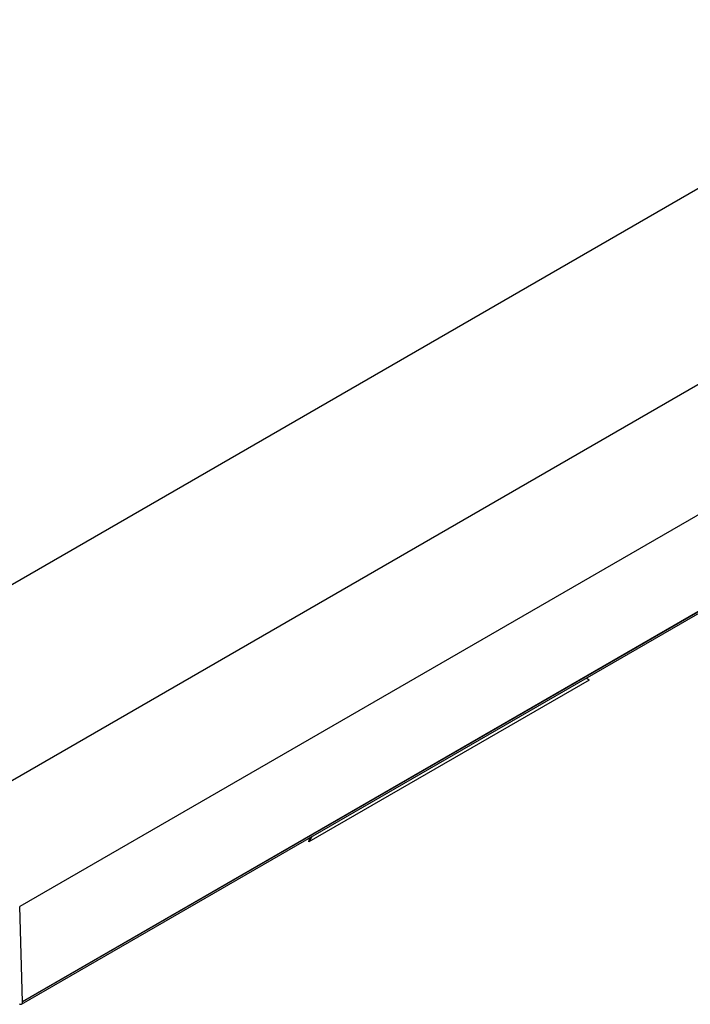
# Model space of a CAD drawing. Header units: millimetres. Extents: x 5 to 597, y 5 to 415.
# Tile 10 of 131: x 75 to 82, y 299 to 309. Entities that reach past the tile are written whole.
import ezdxf

# ---------------------------------------------------------------- set-up
doc = ezdxf.new("R2010")
doc.units = ezdxf.units.MM

msp = doc.modelspace()

# ---------------------------------------------------------------- linework, layer by layer
at = {"color": 7, "linetype": 'Continuous', "lineweight": 25}
for p, q in [((84.7701, 309.3601), (74.2827, 303.3058)), ((84.1018, 306.9621), (74.4852, 301.4105)), ((84.417, 305.8081), (74.8004, 300.2565)), ((74.8191, 299.2546), (84.4358, 304.8062)), ((84.4461, 304.8306), (74.8294, 299.279)), ((84.4461, 304.8291), (74.8295, 299.2775)), ((80.6457, 302.5801), (77.7693, 300.9196)), ((77.7902, 300.9698), (77.7693, 300.9196)), ((77.7986, 300.9747), (77.7769, 300.9324)), ((74.8294, 299.279), (74.8004, 300.2565))]:
    msp.add_line(p, q, dxfattribs=at)
at = {"color": 8, "linetype": 'Continuous', "lineweight": 25}
for p, q in [((80.6457, 302.5801), (80.6172, 302.6018)), ((77.7693, 300.9196), (77.7799, 300.9639))]:
    msp.add_line(p, q, dxfattribs=at)
at = {"color": 7, "linetype": 'Continuous', "lineweight": 25}
for centre, radius, start, end in [((74.8079, 299.274), 0.0218, 230.79671, 9.21404), ((74.7811, 299.2775), 0.0484, 0.00736, 1.70966)]:
    msp.add_arc(centre, radius, start, end, dxfattribs=at)
for points in [[(80.6457, 302.5801), (80.6432, 302.5815), (80.6408, 302.5828), (80.6382, 302.5843)], [(77.7769, 300.9324), (77.7744, 300.9281), (77.7718, 300.9239), (77.7693, 300.9196)]]:
    msp.add_open_spline(points, degree=3, dxfattribs=at)

doc.saveas('drawing.dxf')
